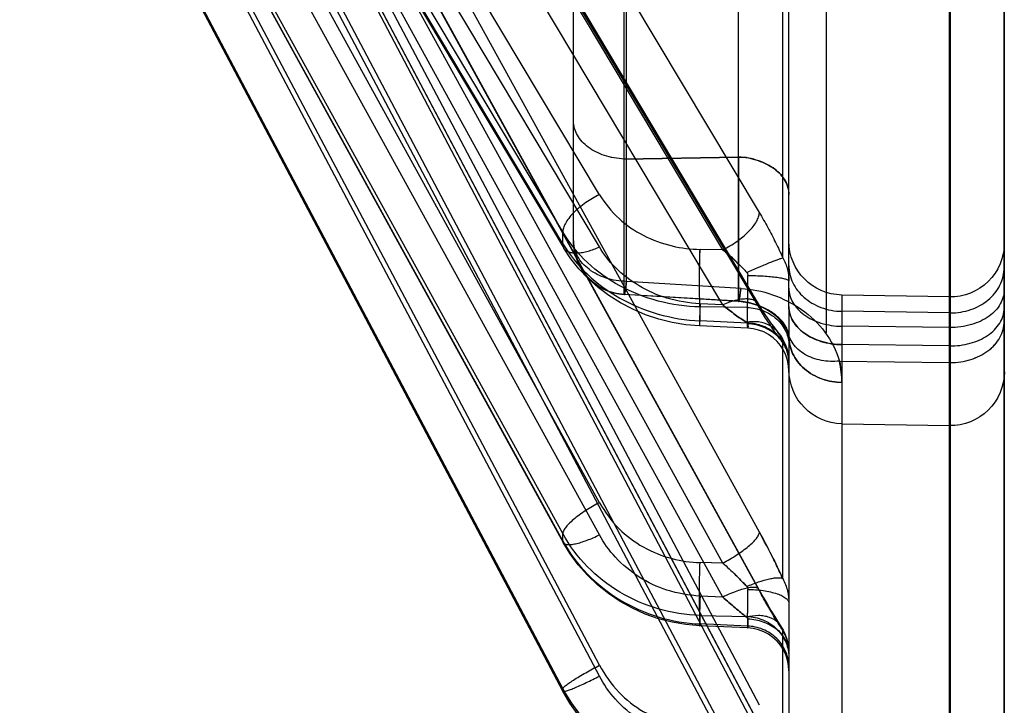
# Model space of a CAD drawing. Header units: millimetres. Extents: x 178516 to 426772, y -178579 to -115871.
# Tile 172 of 256: x 317307 to 317326, y -132309 to -132296. Entities that reach past the tile are written whole.
import ezdxf

# ---------------------------------------------------------------- set-up
doc = ezdxf.new("R2010")
doc.units = ezdxf.units.MM
doc.header["$MEASUREMENT"] = 0
doc.layers.get('0').update_dxf_attribs({"color": 252, "lineweight": 5})
doc.layers.add('AHU03-3-68634OBJ', color=7, linetype='Continuous')
doc.layers.add('EC-MTR_250-0_7OBJ', color=7, linetype='Continuous')
doc.layers.add('IS_centrale', color=7, linetype='Continuous', lineweight=13)

# ---------------------------------------------------------------- blocks, each defined once
blk = doc.blocks.new('VVS030s_FLX1_250_0.38kW_2.00x2v2_t')
at = {"layer": 'AHU03-3-68634OBJ', "color": 7, "linetype": 'Continuous'}
blk.add_line((225.973, 888.894), (225.973, 620.894), dxfattribs=at)
at = {"layer": 'EC-MTR_250-0_7OBJ', "color": 7, "linetype": 'Continuous'}
for p, q in [((222.956, 822.244), (222.956, 831.285)), ((224.956, 831.24), (224.956, 811.326)), ((224.973, 831.24), (224.973, 811.326)), ((212.331, 812.233), (221.858, 830.335)), ((221.973, 821.538), (221.973, 830.282)), ((225.973, 805.225), (225.973, 830.3)), ((221.858, 829.791), (221.858, 827.549)), ((220.744, 829.59), (210.444, 810.104)), ((220.744, 829.376), (210.444, 809.891)), ((221.424, 829.311), (211.124, 809.825)), ((221.424, 828.943), (211.124, 809.458)), ((217.773, 828.679), (207.686, 809.606)), ((217.773, 828.633), (207.686, 809.561)), ((207.687, 809.61), (217.773, 828.682)), ((217.773, 828.679), (217.773, 828.682)), ((217.773, 828.679), (217.773, 828.633)), ((218.453, 828.401), (208.751, 810.056)), ((218.453, 828.199), (208.751, 809.854)), ((221.818, 827.466), (221.865, 827.547)), ((219.805, 827.401), (219.552, 827.336)), ((221.208, 827.506), (220.316, 827.467)), ((221.201, 827.471), (220.323, 827.433)), ((220.323, 827.433), (220.323, 827.274)), ((221.201, 827.294), (221.201, 827.471)), ((220.323, 827.274), (221.201, 827.294)), ((220.744, 826.933), (210.444, 808.196)), ((211.117, 808.057), (221.417, 826.793)), ((221.424, 826.819), (211.124, 808.082)), ((220.744, 826.933), (220.323, 826.914)), ((221.858, 826.589), (221.858, 822.19)), ((220.744, 826.301), (210.444, 807.564)), ((220.744, 826.301), (220.323, 826.291)), ((217.773, 825.889), (207.686, 807.549)), ((207.696, 807.584), (217.78, 825.917)), ((217.773, 825.889), (217.773, 825.754)), ((217.773, 825.754), (207.686, 807.415)), ((218.453, 825.778), (208.751, 808.139)), ((221.424, 825.729), (211.124, 806.993)), ((218.453, 825.18), (208.751, 807.54)), ((222.956, 823.714), (224.956, 823.749)), ((222.956, 822.244), (222.956, 823.713)), ((221.969, 822.49), (221.973, 822.577)), ((222.911, 822.55), (224.956, 822.577)), ((224.956, 822.269), (222.956, 822.244)), ((222.956, 821.904), (222.956, 822.244)), ((221.814, 822.074), (221.862, 822.152)), ((221.211, 821.939), (220.313, 821.897)), ((221.679, 821.904), (221.721, 821.958)), ((221.721, 821.958), (221.756, 822)), ((222.673, 822.028), (222.673, 695.508)), ((224.956, 821.929), (222.956, 821.904)), ((222.956, 821.323), (222.956, 821.904)), ((219.807, 821.833), (219.556, 821.77)), ((221.201, 821.844), (220.323, 821.803)), ((220.323, 821.803), (220.323, 821.544)), ((221.201, 821.844), (221.201, 821.556)), ((220.744, 821.507), (210.444, 804.239)), ((211.103, 804.219), (221.403, 821.487)), ((221.424, 821.564), (211.124, 804.295)), ((221.201, 821.556), (220.323, 821.544)), ((220.744, 821.507), (220.323, 821.487)), ((221.403, 821.487), (221.466, 821.589)), ((221.973, 821.538), (221.973, 821.197)), ((224.956, 821.655), (222.956, 821.626)), ((221.037, 821.44), (218.91, 821.313)), ((221.041, 821.445), (218.913, 821.316)), ((224.956, 821.358), (222.956, 821.323)), ((221.084, 821.2), (218.956, 821.07)), ((221.973, 821.197), (221.973, 814.921)), ((218.956, 821.07), (218.956, 812.928)), ((217.924, 820.649), (217.794, 820.451)), ((221.858, 820.631), (221.858, 814.552)), ((207.717, 803.567), (217.794, 820.451)), ((218.453, 820.431), (208.751, 804.175)), ((220.744, 820.481), (210.444, 803.213)), ((220.744, 820.481), (220.323, 820.475)), ((217.773, 820.37), (207.686, 803.468)), ((217.773, 820.37), (217.773, 820.152)), ((217.973, 820.318), (217.973, 812.727)), ((217.773, 820.152), (207.686, 803.25)), ((221.424, 819.793), (211.124, 802.527)), ((218.453, 819.46), (208.751, 803.203)), ((218.91, 818.797), (218.911, 811.254)), ((218.91, 818.797), (221.036, 818.762)), ((221.036, 818.762), (218.91, 818.797)), ((221.036, 818.762), (221.036, 814.215))]:
    blk.add_line(p, q, dxfattribs=at)
for points in [[(211.123, 809.823), (221.502, 829.456), (221.577, 829.598), (221.651, 829.734), (221.721, 829.863)], [(218.054, 829.115), (217.904, 828.904), (217.773, 828.682)], [(221.973, 828.304), (221.967, 828.203), (221.948, 828.103), (221.916, 828.006), (221.872, 827.915), (221.817, 827.829), (221.752, 827.751), (221.677, 827.682), (221.594, 827.624), (221.504, 827.576), (221.409, 827.54), (221.309, 827.516), (221.208, 827.506)], [(221.818, 827.466), (221.865, 827.547), (221.904, 827.631), (221.935, 827.717), (221.956, 827.804), (221.969, 827.892), (221.973, 827.979)], [(219.552, 827.336), (219.305, 827.248), (219.065, 827.141), (218.836, 827.013), (218.619, 826.867), (218.416, 826.704), (218.229, 826.526), (218.059, 826.334)], [(220.316, 827.467), (220.06, 827.445), (219.805, 827.401)], [(221.638, 827.18), (221.703, 827.287), (221.763, 827.382), (221.818, 827.466)], [(221.417, 826.793), (221.495, 826.932), (221.569, 827.061), (221.638, 827.18)], [(218.059, 826.334), (217.91, 826.131), (217.78, 825.917)], [(221.973, 822.736), (221.967, 822.636), (221.948, 822.536), (221.916, 822.439), (221.873, 822.348), (221.818, 822.262), (221.753, 822.185), (221.678, 822.116), (221.595, 822.057), (221.506, 822.009), (221.411, 821.973), (221.312, 821.949), (221.211, 821.938)], [(221.757, 822.001), (221.814, 822.074), (221.862, 822.152), (221.902, 822.234), (221.934, 822.318), (221.956, 822.403), (221.969, 822.49), (221.973, 822.577)], [(221.963, 822.043), (221.954, 822.015), (221.94, 821.98), (221.919, 821.941), (221.893, 821.898), (221.862, 821.855), (221.826, 821.81), (221.785, 821.766), (221.74, 821.723), (221.69, 821.682), (221.636, 821.642), (221.576, 821.604), (221.512, 821.569), (221.443, 821.537), (221.37, 821.509), (221.292, 821.485), (221.209, 821.466), (221.126, 821.453)], [(221.973, 822.1), (221.973, 822.098), (221.973, 822.091), (221.971, 822.08), (221.969, 822.064), (221.964, 822.044)], [(220.313, 821.897), (220.059, 821.875), (219.807, 821.833)], [(221.955, 822.017), (221.942, 821.985), (221.923, 821.947), (221.899, 821.907), (221.87, 821.865), (221.836, 821.822), (221.797, 821.779), (221.753, 821.736), (221.705, 821.694), (221.652, 821.653), (221.593, 821.614), (221.53, 821.578), (221.46, 821.544), (221.384, 821.514), (221.304, 821.488), (221.219, 821.468), (221.131, 821.453), (221.041, 821.445)], [(221.466, 821.589), (221.525, 821.682), (221.581, 821.766), (221.632, 821.84), (221.679, 821.904)], [(219.556, 821.77), (219.312, 821.688), (219.074, 821.588), (218.847, 821.469), (218.631, 821.333), (218.429, 821.181), (218.242, 821.016), (218.073, 820.837), (217.924, 820.649)]]:
    blk.add_lwpolyline(points, dxfattribs=at)
for centre, radius, start, end in [((238.543, 826.935), 18.232, 181.3404, 182.0257), ((238.201, 826.925), 17.89, 181.3338, 182.0323), ((216.136, 831.456), 6.915, 311.7898, 314.5018), ((216.148, 831.443), 6.897, 311.7855, 314.5042), ((209.413, 832.333), 13.707, 331.1969, 335.2241), ((222.974, 822.714), 1, 91.0116, 179.997), ((224.974, 822.748), 1, 0.0406, 91.0085), ((218.973, 820.318), 1, 93.4604, 180), ((222.973, 820.323), 1, 91, 180), ((224.973, 820.358), 1, 0, 91), ((236.35, 821.071), 16.038, 180.8294, 182.1297), ((235.468, 821.048), 15.156, 180.7915, 182.1675), ((218.519, 823.307), 3.592, 316.8641, 318.0107)]:
    blk.add_arc(centre, radius, start, end, dxfattribs=at)
for points, knots in [([(217.773, 828.679), (217.895, 828.911), (218.205, 829.341), (218.817, 829.843), (219.536, 830.175), (220.06, 830.266), (220.323, 830.276)], [0, 0, 0, 0, 0.250691, 0.499467, 0.748523, 1, 1, 1, 1]), ([(217.773, 828.633), (217.895, 828.864), (218.202, 829.296), (218.814, 829.8), (219.537, 830.128), (220.061, 830.214), (220.323, 830.222)], [0, 0, 0, 0, 0.249602, 0.499438, 0.749571, 1, 1, 1, 1]), ([(220.323, 829.574), (220.115, 829.56), (219.715, 829.496), (219.175, 829.231), (218.749, 828.861), (218.531, 828.557), (218.453, 828.401)], [0, 0, 0, 0, 0.271492, 0.519845, 0.772711, 1, 1, 1, 1]), ([(218.453, 828.199), (218.554, 828.38), (218.785, 828.711), (219.259, 829.08), (219.779, 829.3), (220.148, 829.362), (220.323, 829.363)], [0, 0, 0, 0, 0.270543, 0.518602, 0.771906, 1, 1, 1, 1]), ([(217.773, 828.682), (217.775, 828.684), (217.78, 828.687), (217.792, 828.687), (217.809, 828.685), (217.833, 828.679), (217.862, 828.67), (217.913, 828.652), (217.99, 828.622), (218.094, 828.576), (218.21, 828.522), (218.331, 828.463), (218.412, 828.422), (218.453, 828.401)], [0, 0, 0, 0, 0.009082, 0.024172, 0.047333, 0.079487, 0.121113, 0.171919, 0.299013, 0.455451, 0.631421, 0.816201, 1, 1, 1, 1]), ([(217.773, 828.633), (217.773, 828.631), (217.776, 828.623), (217.785, 828.612), (217.8, 828.597), (217.833, 828.569), (217.89, 828.528), (217.976, 828.471), (218.082, 828.406), (218.201, 828.336), (218.326, 828.267), (218.411, 828.221), (218.453, 828.199)], [0, 0, 0, 0, 0.01086, 0.028619, 0.054449, 0.089049, 0.185356, 0.314625, 0.471144, 0.644691, 0.824222, 1, 1, 1, 1]), ([(221.973, 828.236), (221.973, 828.143), (221.945, 827.996), (221.852, 827.822), (221.753, 827.7), (221.629, 827.602), (221.45, 827.506), (221.299, 827.475), (221.201, 827.471)], [0, 0, 0, 0, 0.235124, 0.362314, 0.492967, 0.624788, 0.755167, 1, 1, 1, 1]), ([(221.201, 827.294), (221.299, 827.298), (221.45, 827.329), (221.629, 827.425), (221.753, 827.523), (221.852, 827.645), (221.945, 827.819), (221.973, 827.966), (221.973, 828.059)], [0, 0, 0, 0, 0.244833, 0.375212, 0.507033, 0.637686, 0.764876, 1, 1, 1, 1]), ([(221.973, 827.98), (221.973, 827.942), (221.964, 827.863), (221.923, 827.747), (221.852, 827.635), (221.754, 827.535), (221.633, 827.454), (221.455, 827.374), (221.308, 827.347), (221.212, 827.344)], [0, 0, 0, 0, 0.104218, 0.216099, 0.336569, 0.46472, 0.59881, 0.735514, 1, 1, 1, 1]), ([(221.973, 827.98), (221.973, 827.907), (221.954, 827.757), (221.897, 827.616), (221.858, 827.549)], [0, 0, 0, 0, 0.483857, 1, 1, 1, 1]), ([(221.858, 827.549), (221.849, 827.523), (221.825, 827.472), (221.752, 827.38), (221.641, 827.315), (221.514, 827.283), (221.37, 827.272), (221.26, 827.288), (221.188, 827.307)], [0, 0, 0, 0, 0.105081, 0.213784, 0.448906, 0.578867, 0.71578, 1, 1, 1, 1]), ([(221.858, 827.549), (221.813, 827.481), (221.719, 827.331), (221.574, 827.088), (221.475, 826.912), (221.424, 826.819)], [0, 0, 0, 0, 0.289255, 0.625229, 1, 1, 1, 1]), ([(217.773, 825.889), (217.896, 826.113), (218.208, 826.529), (218.82, 827.012), (219.538, 827.333), (220.06, 827.423), (220.323, 827.433)], [0, 0, 0, 0, 0.247243, 0.495286, 0.745806, 1, 1, 1, 1]), ([(220.323, 826.914), (220.321, 826.95), (220.319, 827.02), (220.316, 827.122), (220.314, 827.218), (220.312, 827.291), (220.312, 827.342), (220.312, 827.375), (220.312, 827.403), (220.312, 827.425), (220.313, 827.443), (220.313, 827.456), (220.314, 827.463), (220.315, 827.466), (220.316, 827.467), (220.316, 827.467)], [0, 0, 0, 0, 0.192572, 0.380221, 0.555154, 0.709164, 0.775808, 0.834592, 0.884963, 0.926371, 0.958393, 0.981109, 0.994759, 0.99832, 1, 1, 1, 1]), ([(220.316, 827.467), (220.316, 827.467), (220.317, 827.466), (220.318, 827.464), (220.32, 827.457), (220.321, 827.446), (220.322, 827.438), (220.323, 827.433)], [0, 0, 0, 0, 0.025938, 0.079271, 0.275466, 0.585587, 1, 1, 1, 1]), ([(221.188, 827.307), (221.192, 827.31), (221.203, 827.319), (221.212, 827.333), (221.212, 827.344)], [0, 0, 0, 0, 0.314886, 1, 1, 1, 1]), ([(221.201, 827.471), (221.202, 827.476), (221.203, 827.485), (221.205, 827.496), (221.206, 827.502), (221.207, 827.506), (221.208, 827.506)], [0, 0, 0, 0, 0.43386, 0.742899, 0.929339, 1, 1, 1, 1]), ([(221.212, 827.344), (221.212, 827.356), (221.212, 827.379), (221.213, 827.412), (221.213, 827.44), (221.212, 827.462), (221.212, 827.48), (221.211, 827.493), (221.21, 827.501), (221.209, 827.504), (221.208, 827.505), (221.208, 827.506)], [0, 0, 0, 0, 0.229842, 0.430399, 0.601287, 0.742128, 0.852559, 0.932248, 0.980987, 0.993895, 1, 1, 1, 1]), ([(220.323, 827.274), (220.06, 827.267), (219.539, 827.185), (218.82, 826.872), (218.207, 826.393), (217.896, 825.978), (217.773, 825.754)], [0, 0, 0, 0, 0.254425, 0.504671, 0.752459, 1, 1, 1, 1]), ([(220.323, 827.274), (220.321, 827.26), (220.318, 827.225), (220.314, 827.132), (220.311, 826.976), (220.312, 826.755), (220.314, 826.593), (220.316, 826.509)], [0, 0, 0, 0, 0.055263, 0.134704, 0.365392, 0.66966, 1, 1, 1, 1]), ([(221.189, 827.307), (221.116, 827.251), (220.966, 827.129), (220.82, 827.001), (220.744, 826.932)], [0, 0, 0, 0, 0.472369, 1, 1, 1, 1]), ([(220.744, 826.932), (220.82, 827.001), (220.966, 827.129), (221.116, 827.251), (221.189, 827.307)], [0, 0, 0, 0, 0.527631, 1, 1, 1, 1]), ([(221.201, 827.294), (221.204, 827.269), (221.208, 827.206), (221.211, 827.095), (221.213, 826.952), (221.213, 826.847), (221.212, 826.791)], [0, 0, 0, 0, 0.151152, 0.376303, 0.663329, 1, 1, 1, 1]), ([(221.212, 826.791), (221.259, 826.791), (221.354, 826.796), (221.494, 826.81), (221.628, 826.835), (221.747, 826.867), (221.845, 826.906), (221.917, 826.951), (221.962, 826.998), (221.973, 827.035), (221.973, 827.051)], [0, 0, 0, 0, 0.166546, 0.33561, 0.49874, 0.646699, 0.77156, 0.870156, 0.943382, 1, 1, 1, 1]), ([(221.858, 826.589), (221.897, 826.661), (221.954, 826.813), (221.973, 826.973), (221.973, 827.051)], [0, 0, 0, 0, 0.512266, 1, 1, 1, 1]), ([(220.323, 826.914), (220.115, 826.9), (219.717, 826.836), (219.177, 826.58), (218.751, 826.223), (218.531, 825.929), (218.453, 825.778)], [0, 0, 0, 0, 0.274387, 0.524104, 0.776008, 1, 1, 1, 1]), ([(221.424, 826.819), (221.424, 826.813), (221.422, 826.799), (221.406, 826.775), (221.376, 826.76), (221.341, 826.754), (221.291, 826.752), (221.217, 826.761), (221.115, 826.784), (221, 826.822), (220.874, 826.872), (220.788, 826.911), (220.744, 826.933)], [0, 0, 0, 0, 0.02742, 0.053696, 0.11441, 0.153579, 0.199672, 0.31319, 0.454268, 0.619198, 0.803116, 1, 1, 1, 1]), ([(221.188, 826.736), (221.193, 826.741), (221.202, 826.752), (221.21, 826.771), (221.212, 826.784), (221.212, 826.791)], [0, 0, 0, 0, 0.360051, 0.686593, 1, 1, 1, 1]), ([(220.983, 826.524), (221.001, 826.542), (221.071, 826.611), (221.139, 826.682), (221.189, 826.736)], [0, 0, 0, 0, 0.254695, 1, 1, 1, 1]), ([(221.189, 826.736), (221.172, 826.718), (221.105, 826.646), (221.036, 826.576), (220.983, 826.524)], [0, 0, 0, 0, 0.244182, 1, 1, 1, 1]), ([(221.188, 826.736), (221.261, 826.706), (221.401, 826.652), (221.572, 826.601), (221.694, 826.578), (221.764, 826.572), (221.818, 826.574), (221.848, 826.582), (221.858, 826.589)], [0, 0, 0, 0, 0.337887, 0.64361, 0.768812, 0.870244, 0.946416, 1, 1, 1, 1]), ([(221.858, 826.589), (221.816, 826.496), (221.725, 826.305), (221.581, 826.019), (221.477, 825.826), (221.424, 825.729)], [0, 0, 0, 0, 0.318482, 0.656534, 1, 1, 1, 1]), ([(218.453, 825.18), (218.555, 825.354), (218.787, 825.674), (219.261, 826.026), (219.78, 826.234), (220.148, 826.291), (220.323, 826.291)], [0, 0, 0, 0, 0.267132, 0.514433, 0.769209, 1, 1, 1, 1]), ([(220.744, 826.301), (220.833, 826.255), (220.999, 826.159), (221.185, 826.025), (221.305, 825.918), (221.368, 825.849), (221.409, 825.788), (221.424, 825.746), (221.424, 825.729)], [0, 0, 0, 0, 0.331766, 0.631316, 0.75671, 0.860849, 0.941589, 1, 1, 1, 1]), ([(217.773, 825.889), (217.773, 825.891), (217.773, 825.901), (217.776, 825.911), (217.78, 825.917)], [0, 0, 0, 0, 0.259856, 1, 1, 1, 1]), ([(217.78, 825.917), (217.786, 825.928), (217.802, 825.942), (217.829, 825.952), (217.868, 825.959), (217.93, 825.957), (218.017, 825.943), (218.117, 825.916), (218.227, 825.878), (218.34, 825.831), (218.415, 825.796), (218.453, 825.778)], [0, 0, 0, 0, 0.050665, 0.082406, 0.120206, 0.216642, 0.340496, 0.488327, 0.65293, 0.826069, 1, 1, 1, 1]), ([(218.453, 825.18), (218.366, 825.225), (218.239, 825.298), (218.08, 825.406), (217.974, 825.489), (217.887, 825.568), (217.824, 825.639), (217.785, 825.699), (217.773, 825.738), (217.773, 825.754)], [0, 0, 0, 0, 0.320866, 0.482855, 0.63361, 0.76422, 0.86943, 0.946735, 1, 1, 1, 1]), ([(222.956, 822.947), (222.833, 822.945), (222.644, 822.913), (222.415, 822.809), (222.258, 822.7), (222.13, 822.565), (222.038, 822.415), (221.985, 822.257), (221.973, 822.151), (221.973, 822.1)], [0, 0, 0, 0, 0.257518, 0.392327, 0.525924, 0.65508, 0.777802, 0.892669, 1, 1, 1, 1]), ([(221.973, 822.1), (221.973, 822.151), (221.985, 822.257), (222.038, 822.414), (222.13, 822.565), (222.258, 822.7), (222.415, 822.808), (222.644, 822.912), (222.833, 822.945), (222.956, 822.946)], [0, 0, 0, 0, 0.107291, 0.222144, 0.344858, 0.474013, 0.607618, 0.742442, 1, 1, 1, 1]), ([(222.956, 822.947), (222.956, 822.883), (222.948, 822.75), (222.926, 822.618), (222.911, 822.55)], [0, 0, 0, 0, 0.475881, 1, 1, 1, 1]), ([(222.911, 822.55), (222.919, 822.585), (222.944, 822.716), (222.956, 822.849), (222.956, 822.946)], [0, 0, 0, 0, 0.268368, 1, 1, 1, 1]), ([(221.084, 821.2), (221.282, 821.212), (221.681, 821.292), (222.222, 821.57), (222.672, 821.988), (222.852, 822.358), (222.911, 822.55)], [0, 0, 0, 0, 0.247732, 0.499332, 0.749916, 1, 1, 1, 1]), ([(221.973, 822.549), (221.973, 822.462), (221.944, 822.326), (221.851, 822.166), (221.752, 822.054), (221.628, 821.963), (221.448, 821.876), (221.299, 821.847), (221.201, 821.844)], [0, 0, 0, 0, 0.226077, 0.350326, 0.479939, 0.612887, 0.746227, 1, 1, 1, 1]), ([(221.973, 822.577), (221.973, 822.489), (221.945, 822.351), (221.853, 822.189), (221.755, 822.076), (221.634, 821.983), (221.457, 821.893), (221.309, 821.862), (221.212, 821.858)], [0, 0, 0, 0, 0.228492, 0.353382, 0.483106, 0.615626, 0.748149, 1, 1, 1, 1]), ([(221.973, 822.577), (221.973, 822.512), (221.953, 822.375), (221.896, 822.25), (221.858, 822.19)], [0, 0, 0, 0, 0.479204, 1, 1, 1, 1]), ([(222.911, 822.55), (222.801, 822.561), (222.631, 822.556), (222.417, 822.499), (222.27, 822.431), (222.145, 822.341), (222.047, 822.233), (221.982, 822.113), (221.958, 822.028), (221.951, 821.986)], [0, 0, 0, 0, 0.27229, 0.409258, 0.541871, 0.667603, 0.785622, 0.895946, 1, 1, 1, 1]), ([(224.973, 822.577), (225.101, 822.577), (225.349, 822.541), (225.676, 822.383), (225.912, 822.132), (225.973, 821.914), (225.973, 821.809)], [0, 0, 0, 0, 0.275726, 0.532837, 0.774202, 1, 1, 1, 1]), ([(224.974, 822.577), (225.101, 822.577), (225.348, 822.541), (225.675, 822.382), (225.912, 822.132), (225.973, 821.914), (225.973, 821.809)], [0, 0, 0, 0, 0.275558, 0.53266, 0.774107, 1, 1, 1, 1]), ([(221.201, 821.556), (221.299, 821.559), (221.448, 821.588), (221.628, 821.676), (221.752, 821.767), (221.851, 821.878), (221.944, 822.038), (221.973, 822.175), (221.973, 822.262)], [0, 0, 0, 0, 0.253773, 0.387113, 0.520061, 0.649674, 0.773923, 1, 1, 1, 1]), ([(222.956, 822.244), (222.83, 822.243), (222.588, 822.208), (222.269, 822.063), (222.036, 821.836), (221.973, 821.633), (221.973, 821.537)], [0, 0, 0, 0, 0.2845, 0.545696, 0.783927, 1, 1, 1, 1]), ([(221.973, 821.537), (221.973, 821.629), (222.031, 821.823), (222.253, 822.052), (222.575, 822.205), (222.825, 822.243), (222.956, 822.244)], [0, 0, 0, 0, 0.207007, 0.435444, 0.703823, 1, 1, 1, 1]), ([(224.956, 822.269), (225.085, 822.27), (225.334, 822.24), (225.665, 822.097), (225.907, 821.868), (225.973, 821.66), (225.973, 821.562)], [0, 0, 0, 0, 0.283918, 0.54551, 0.784203, 1, 1, 1, 1]), ([(221.858, 822.19), (221.84, 822.128), (221.779, 822.006), (221.617, 821.872), (221.408, 821.81), (221.261, 821.817), (221.188, 821.831)], [0, 0, 0, 0, 0.233536, 0.477902, 0.735538, 1, 1, 1, 1]), ([(221.858, 822.19), (221.812, 822.137), (221.716, 822.014), (221.572, 821.804), (221.475, 821.648), (221.424, 821.564)], [0, 0, 0, 0, 0.27818, 0.613567, 1, 1, 1, 1]), ([(221.951, 821.986), (221.958, 822.006), (221.969, 822.044), (221.973, 822.082), (221.973, 822.1)], [0, 0, 0, 0, 0.549161, 1, 1, 1, 1]), ([(220.323, 821.487), (220.322, 821.514), (220.32, 821.567), (220.317, 821.644), (220.315, 821.714), (220.313, 821.767), (220.312, 821.805), (220.312, 821.828), (220.312, 821.849), (220.312, 821.865), (220.312, 821.878), (220.312, 821.887), (220.312, 821.892), (220.312, 821.894), (220.313, 821.896), (220.313, 821.897), (220.313, 821.897)], [0, 0, 0, 0, 0.198818, 0.388073, 0.561508, 0.712767, 0.778136, 0.83587, 0.885472, 0.926448, 0.95839, 0.981231, 0.989249, 0.995011, 0.998543, 1, 1, 1, 1]), ([(220.313, 821.897), (220.313, 821.897), (220.314, 821.896), (220.314, 821.894), (220.315, 821.889), (220.316, 821.881), (220.317, 821.87), (220.319, 821.857), (220.32, 821.834), (220.322, 821.815), (220.323, 821.803)], [0, 0, 0, 0, 0.00585, 0.019656, 0.072305, 0.15733, 0.273079, 0.41769, 0.58875, 1, 1, 1, 1]), ([(221.951, 821.986), (221.94, 821.955), (221.906, 821.883), (221.833, 821.79), (221.748, 821.711), (221.662, 821.646), (221.57, 821.591), (221.464, 821.539), (221.336, 821.491), (221.192, 821.455), (221.085, 821.443), (221.037, 821.44)], [0, 0, 0, 0, 0.087003, 0.213828, 0.314309, 0.397658, 0.502836, 0.60305, 0.71258, 0.87195, 1, 1, 1, 1]), ([(221.188, 821.831), (221.195, 821.834), (221.205, 821.842), (221.212, 821.853), (221.212, 821.858)], [0, 0, 0, 0, 0.609696, 1, 1, 1, 1]), ([(221.211, 821.938), (221.21, 821.938), (221.21, 821.935), (221.209, 821.931), (221.208, 821.924), (221.207, 821.913), (221.206, 821.9), (221.204, 821.877), (221.202, 821.858), (221.201, 821.844)], [0, 0, 0, 0, 0.017806, 0.065679, 0.144313, 0.253791, 0.394118, 0.565279, 1, 1, 1, 1]), ([(221.212, 821.858), (221.212, 821.87), (221.213, 821.886), (221.213, 821.906), (221.213, 821.917), (221.212, 821.926), (221.212, 821.933), (221.212, 821.936), (221.211, 821.938), (221.211, 821.938)], [0, 0, 0, 0, 0.437839, 0.609584, 0.749936, 0.858949, 0.936703, 0.983377, 1, 1, 1, 1]), ([(221.973, 821.197), (221.973, 821.288), (222.031, 821.483), (222.253, 821.712), (222.575, 821.865), (222.825, 821.902), (222.956, 821.904)], [0, 0, 0, 0, 0.207007, 0.435444, 0.703823, 1, 1, 1, 1]), ([(225.973, 821.222), (225.973, 821.314), (225.915, 821.511), (225.688, 821.741), (225.355, 821.896), (225.094, 821.93), (224.956, 821.929)], [0, 0, 0, 0, 0.203875, 0.429377, 0.694701, 1, 1, 1, 1]), ([(217.773, 820.37), (217.897, 820.579), (218.214, 820.967), (218.826, 821.411), (219.542, 821.707), (220.06, 821.791), (220.323, 821.803)], [0, 0, 0, 0, 0.24046, 0.487021, 0.740373, 1, 1, 1, 1]), ([(221.189, 821.831), (221.115, 821.787), (220.963, 821.683), (220.819, 821.57), (220.744, 821.507)], [0, 0, 0, 0, 0.466679, 1, 1, 1, 1]), ([(220.744, 821.507), (220.819, 821.57), (220.963, 821.683), (221.115, 821.787), (221.189, 821.831)], [0, 0, 0, 0, 0.533321, 1, 1, 1, 1]), ([(220.323, 821.544), (220.061, 821.539), (219.543, 821.466), (218.826, 821.183), (218.213, 820.746), (217.897, 820.361), (217.773, 820.152)], [0, 0, 0, 0, 0.260032, 0.512985, 0.759126, 1, 1, 1, 1]), ([(220.323, 821.487), (220.115, 821.473), (219.72, 821.412), (219.182, 821.175), (218.755, 820.845), (218.532, 820.572), (218.453, 820.431)], [0, 0, 0, 0, 0.280194, 0.5325, 0.782446, 1, 1, 1, 1]), ([(220.323, 821.544), (220.32, 821.505), (220.316, 821.411), (220.312, 821.249), (220.311, 821.053), (220.312, 820.912), (220.313, 820.838)], [0, 0, 0, 0, 0.165043, 0.399839, 0.688391, 1, 1, 1, 1]), ([(221.424, 821.564), (221.424, 821.542), (221.415, 821.498), (221.372, 821.444), (221.304, 821.41), (221.218, 821.395), (221.116, 821.397), (220.953, 821.425), (220.828, 821.47), (220.744, 821.507)], [0, 0, 0, 0, 0.08438, 0.165779, 0.25709, 0.366592, 0.497382, 0.648692, 1, 1, 1, 1]), ([(221.201, 821.556), (221.204, 821.52), (221.208, 821.437), (221.213, 821.239), (221.213, 821.076), (221.212, 820.96)], [0, 0, 0, 0, 0.181753, 0.41716, 1, 1, 1, 1]), ([(221.973, 820.779), (221.973, 820.887), (222.026, 821.11), (222.244, 821.388), (222.568, 821.577), (222.825, 821.624), (222.956, 821.626)], [0, 0, 0, 0, 0.227864, 0.463865, 0.723594, 1, 1, 1, 1]), ([(224.973, 821.656), (225.101, 821.656), (225.352, 821.615), (225.681, 821.437), (225.915, 821.158), (225.973, 820.923), (225.973, 820.808)], [0, 0, 0, 0, 0.265268, 0.517289, 0.762437, 1, 1, 1, 1]), ([(218.91, 821.313), (218.785, 821.305), (218.536, 821.241), (218.227, 821.016), (218.022, 820.694), (217.973, 820.443), (217.973, 820.318)], [0, 0, 0, 0, 0.250966, 0.500498, 0.749743, 1, 1, 1, 1]), ([(217.973, 820.318), (217.973, 820.438), (218.008, 820.624), (218.12, 820.849), (218.24, 821.005), (218.389, 821.134), (218.607, 821.26), (218.791, 821.305), (218.91, 821.313)], [0, 0, 0, 0, 0.23929, 0.368451, 0.500068, 0.631755, 0.761107, 1, 1, 1, 1]), ([(218.956, 821.07), (218.954, 821.09), (218.949, 821.129), (218.943, 821.182), (218.936, 821.227), (218.93, 821.263), (218.925, 821.287), (218.921, 821.301), (218.919, 821.308), (218.917, 821.313), (218.914, 821.316), (218.911, 821.316), (218.91, 821.314), (218.91, 821.313)], [0, 0, 0, 0, 0.24215, 0.452821, 0.630118, 0.772174, 0.87745, 0.916167, 0.945654, 0.966125, 0.978416, 0.986722, 1, 1, 1, 1]), ([(218.91, 821.313), (218.91, 821.314), (218.911, 821.316), (218.914, 821.316), (218.917, 821.313), (218.919, 821.308), (218.921, 821.301), (218.925, 821.287), (218.93, 821.263), (218.936, 821.227), (218.943, 821.182), (218.949, 821.129), (218.954, 821.09), (218.956, 821.07)], [0, 0, 0, 0, 0.013278, 0.021584, 0.033875, 0.054346, 0.083833, 0.12255, 0.227826, 0.369882, 0.547179, 0.75785, 1, 1, 1, 1]), ([(218.91, 821.313), (218.91, 821.283), (218.91, 821.171), (218.911, 820.958), (218.91, 820.694), (218.911, 820.351), (218.91, 819.901), (218.91, 819.356), (218.91, 818.972), (218.91, 818.797)], [0, 0, 0, 0, 0.036081, 0.132984, 0.254506, 0.350242, 0.541633, 0.791045, 1, 1, 1, 1]), ([(221.037, 821.44), (221.037, 821.414), (221.037, 821.345), (221.036, 821.22), (221.036, 821.05), (221.035, 820.838), (221.036, 820.628), (221.035, 820.367), (221.036, 820.023), (221.037, 819.593), (221.038, 819.158), (221.038, 818.89), (221.039, 818.762)], [0, 0, 0, 0, 0.029806, 0.076614, 0.140309, 0.220621, 0.313517, 0.375589, 0.51328, 0.699268, 0.856683, 1, 1, 1, 1]), ([(221.039, 818.762), (221.038, 819.108), (221.036, 819.733), (221.035, 820.532), (221.036, 821.08), (221.036, 821.347), (221.037, 821.44)], [0, 0, 0, 0, 0.387151, 0.700438, 0.895454, 1, 1, 1, 1]), ([(221.037, 821.44), (221.038, 821.441), (221.038, 821.443), (221.04, 821.445), (221.041, 821.445)], [0, 0, 0, 0, 0.354299, 1, 1, 1, 1]), ([(221.037, 821.44), (221.038, 821.442), (221.038, 821.444), (221.042, 821.445), (221.044, 821.443), (221.048, 821.436), (221.052, 821.42), (221.058, 821.394), (221.064, 821.358), (221.07, 821.313), (221.077, 821.259), (221.081, 821.22), (221.084, 821.2)], [0, 0, 0, 0, 0.015483, 0.024373, 0.035276, 0.05414, 0.119653, 0.223343, 0.364945, 0.542878, 0.755217, 1, 1, 1, 1]), ([(221.041, 821.445), (221.043, 821.445), (221.047, 821.438), (221.05, 821.427), (221.055, 821.407), (221.06, 821.379), (221.066, 821.344), (221.074, 821.283), (221.08, 821.234), (221.084, 821.2)], [0, 0, 0, 0, 0.02214, 0.072884, 0.15467, 0.267721, 0.41148, 0.583452, 1, 1, 1, 1]), ([(218.956, 821.07), (218.828, 821.068), (218.581, 821.029), (218.258, 820.87), (218.031, 820.625), (217.973, 820.416), (217.973, 820.318)], [0, 0, 0, 0, 0.282101, 0.545268, 0.782198, 1, 1, 1, 1]), ([(221.188, 820.904), (221.193, 820.909), (221.202, 820.921), (221.21, 820.94), (221.212, 820.953), (221.212, 820.96)], [0, 0, 0, 0, 0.355911, 0.682612, 1, 1, 1, 1]), ([(221.212, 820.96), (221.307, 820.961), (221.447, 820.965), (221.627, 820.978), (221.745, 820.992), (221.831, 821.006), (221.887, 821.019), (221.918, 821.028), (221.943, 821.038), (221.962, 821.049), (221.973, 821.061), (221.973, 821.068)], [0, 0, 0, 0, 0.363028, 0.537586, 0.693211, 0.819984, 0.87091, 0.912935, 0.945894, 0.970484, 1, 1, 1, 1]), ([(221.858, 820.631), (221.897, 820.699), (221.954, 820.842), (221.973, 820.994), (221.973, 821.068)], [0, 0, 0, 0, 0.513124, 1, 1, 1, 1]), ([(220.744, 820.481), (220.814, 820.538), (220.949, 820.657), (221.078, 820.784), (221.14, 820.851)], [0, 0, 0, 0, 0.496452, 1, 1, 1, 1]), ([(221.14, 820.851), (221.078, 820.784), (220.95, 820.657), (220.814, 820.538), (220.744, 820.481)], [0, 0, 0, 0, 0.503551, 1, 1, 1, 1]), ([(221.188, 820.904), (221.262, 820.871), (221.403, 820.809), (221.574, 820.738), (221.694, 820.689), (221.764, 820.662), (221.817, 820.644), (221.846, 820.634), (221.858, 820.631)], [0, 0, 0, 0, 0.332066, 0.639266, 0.767074, 0.871297, 0.948943, 1, 1, 1, 1]), ([(221.424, 819.793), (221.478, 819.884), (221.582, 820.067), (221.727, 820.347), (221.816, 820.536), (221.858, 820.631)], [0, 0, 0, 0, 0.335769, 0.670098, 1, 1, 1, 1]), ([(217.773, 820.37), (217.773, 820.384), (217.776, 820.413), (217.787, 820.439), (217.794, 820.451)], [0, 0, 0, 0, 0.506087, 1, 1, 1, 1]), ([(217.794, 820.451), (217.803, 820.467), (217.83, 820.496), (217.886, 820.525), (217.959, 820.541), (218.045, 820.543), (218.142, 820.532), (218.281, 820.5), (218.385, 820.461), (218.453, 820.431)], [0, 0, 0, 0, 0.076686, 0.164303, 0.268751, 0.391408, 0.530701, 0.682249, 1, 1, 1, 1]), ([(218.453, 819.46), (218.556, 819.622), (218.792, 819.919), (219.265, 820.239), (219.783, 820.426), (220.149, 820.476), (220.323, 820.475)], [0, 0, 0, 0, 0.260113, 0.506105, 0.763987, 1, 1, 1, 1]), ([(220.744, 820.481), (220.835, 820.437), (221.004, 820.337), (221.19, 820.185), (221.307, 820.055), (221.37, 819.963), (221.411, 819.877), (221.424, 819.819), (221.424, 819.793)], [0, 0, 0, 0, 0.301973, 0.587607, 0.71424, 0.82591, 0.920943, 1, 1, 1, 1]), ([(218.453, 819.46), (218.365, 819.502), (218.236, 819.578), (218.079, 819.697), (217.972, 819.794), (217.885, 819.893), (217.821, 819.987), (217.783, 820.073), (217.773, 820.128), (217.773, 820.152)], [0, 0, 0, 0, 0.291437, 0.443384, 0.589222, 0.721339, 0.834828, 0.926985, 1, 1, 1, 1]), ([(221.036, 818.762), (221.159, 818.759), (221.396, 818.811), (221.702, 818.956), (221.918, 819.179), (221.973, 819.368), (221.973, 819.457)], [0, 0, 0, 0, 0.291287, 0.557732, 0.791517, 1, 1, 1, 1]), ([(221.973, 819.457), (221.973, 819.369), (221.92, 819.184), (221.71, 818.962), (221.404, 818.813), (221.163, 818.76), (221.036, 818.762)], [0, 0, 0, 0, 0.206556, 0.43239, 0.699136, 1, 1, 1, 1]), ([(218.91, 818.797), (218.787, 818.791), (218.551, 818.75), (218.245, 818.6), (218.029, 818.376), (217.973, 818.185), (217.973, 818.095)], [0, 0, 0, 0, 0.289486, 0.555393, 0.789522, 1, 1, 1, 1]), ([(218.91, 818.797), (218.787, 818.791), (218.551, 818.75), (218.245, 818.6), (218.029, 818.376), (217.973, 818.185), (217.973, 818.095)], [0, 0, 0, 0, 0.288928, 0.555586, 0.790214, 1, 1, 1, 1])]:
    blk.add_open_spline(points, degree=3, knots=knots, dxfattribs=at)
blk = doc.blocks.new('A$C680519BF')
blk.add_blockref('VVS030s_FLX1_250_0.38kW_2.00x2v2_t', (-1100, 89.5))

msp = doc.modelspace()

# ---------------------------------------------------------------- block references
at = {"layer": 'IS_centrale', "xscale": -1, "rotation": 180}
msp.add_blockref('A$C680519BF', (318199.762, -131390.156), dxfattribs=at)

doc.saveas('drawing.dxf')
